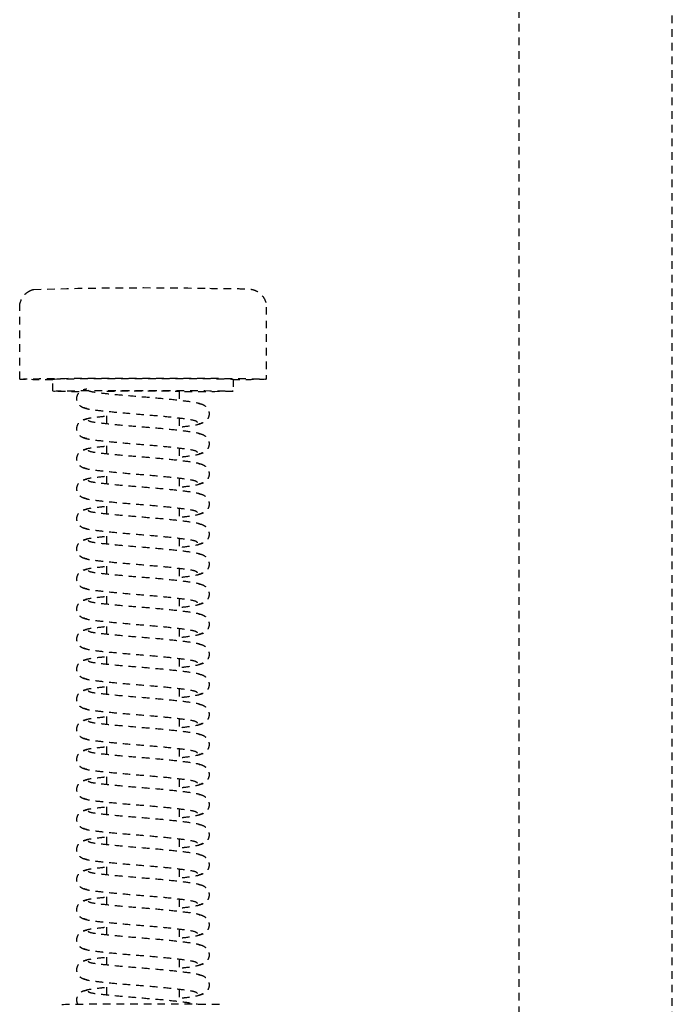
# Model space of a CAD drawing. Header units: centimetres. Extents: x 47725 to 65780, y 1899 to 12037.
# Tile 91 of 156: x 50520 to 50530, y 5401 to 5417. Entities that reach past the tile are written whole.
import ezdxf

# ---------------------------------------------------------------- set-up
doc = ezdxf.new("R2010")
doc.units = ezdxf.units.CM
doc.header["$LTSCALE"] = 0.02
doc.linetypes.add('DASHED2', pattern=[9.525, 6.35, -3.175])
doc.layers.add('CKDRZWI_', color=7, linetype='Continuous')

# ---------------------------------------------------------------- blocks, each defined once
blk = doc.blocks.new('A$7E8814B27261F1')
at = {"color": 7, "linetype": 'DASHED2', "ltscale": 10}
for p, q in [((3712.35, 408.5), (3700.35, 408.5)), ((3714.35, 403), (3712.35, 403)), ((3719.73, 394), (3717.73, 394)), ((3724.73, 394), (3722.73, 394)), ((3729.73, 394), (3727.73, 394)), ((3734.73, 394), (3732.73, 394)), ((3739.73, 394), (3737.73, 394)), ((3744.73, 394), (3742.73, 394)), ((3749.73, 394), (3747.73, 394)), ((3754.73, 394), (3752.73, 394)), ((3759.73, 394), (3757.73, 394)), ((3764.73, 394), (3762.73, 394)), ((3769.73, 394), (3767.73, 394)), ((3774.73, 394), (3772.73, 394)), ((3779.73, 394), (3777.73, 394)), ((3784.73, 394), (3782.73, 394)), ((3789.73, 394), (3787.73, 394)), ((3794.73, 394), (3792.73, 394)), ((3799.73, 394), (3797.73, 394)), ((3804.73, 394), (3802.73, 394)), ((3809.73, 394), (3807.73, 394)), ((3814.73, 394), (3812.73, 394)), ((3714.35, 382), (3715.85, 382)), ((3718.85, 382), (3720.85, 382)), ((3723.85, 382), (3725.85, 382)), ((3728.85, 382), (3730.84, 382)), ((3733.85, 382), (3735.84, 382)), ((3738.85, 382), (3740.84, 382)), ((3743.85, 382), (3745.84, 382)), ((3748.85, 382), (3750.84, 382)), ((3753.85, 382), (3755.84, 382)), ((3758.85, 382), (3760.84, 382)), ((3763.85, 382), (3765.84, 382)), ((3768.85, 382), (3770.84, 382)), ((3773.85, 382), (3775.84, 382)), ((3778.85, 382), (3780.84, 382)), ((3783.85, 382), (3785.84, 382)), ((3788.85, 382), (3790.84, 382)), ((3793.85, 382), (3795.84, 382)), ((3798.85, 382), (3800.84, 382)), ((3803.85, 382), (3805.84, 382)), ((3808.85, 382), (3810.84, 382)), ((3813.85, 382), (3815.84, 382)), ((3712.35, 373), (3714.35, 373)), ((3700.35, 367.5), (3712.35, 367.5)), ((711.34, 325.5), (4186.6, 325.5)), ((4186.6, 300), (711.34, 300))]:
    blk.add_line(p, q, dxfattribs=at)
for centre, radius, start, end in [((3700.34, 405.53), 2.97, 89.8249, 141.9108), ((4254.99, 387.87), 557.86, 178.1197, 181.126), ((3699.72, 405.72), 2.33, 144.7758, 168.8937), ((3698.9, 406.56), 1.2, 137.9956, 154.9926)]:
    blk.add_arc(centre, radius, start, end, dxfattribs=at)
for centre, major_axis, start_param, end_param in [((3712.35, 388), (0, 20.5), 0, 3.891566), ((3712.35, 388), (0, 20.5), 5.533212, 6.283185), ((3712.35, 388), (0, -15), 3.141593, 6.283185), ((3714.35, 388), (0, -15), 2.355855, 6.283185), ((3816.35, 388), (0, -13.5), 3.141593, 6.283185), ((3714.35, 388), (0, 6), 0, 3.141593), ((3714.35, 388), (0, -15), 0, 1.159279)]:
    blk.add_ellipse(centre, major_axis=major_axis, ratio=0.008727, start_param=start_param, end_param=end_param, dxfattribs=at)
for points, knots in [([(3717.24, 397.34), (3717.22, 397.52), (3717.18, 397.82), (3716.96, 398.25), (3716.69, 398.57), (3716.31, 398.85), (3715.85, 399), (3715.4, 399.01), (3714.91, 398.87), (3714.43, 398.52), (3714.06, 397.98), (3714, 397.57), (3713.96, 397.34)], [0, 0, 0, 0, 0.083347, 0.163832, 0.239536, 0.309654, 0.433413, 0.542458, 0.654363, 0.770804, 0.888002, 1, 1, 1, 1]), ([(3722.24, 397.34), (3722.22, 397.52), (3722.18, 397.82), (3721.96, 398.25), (3721.69, 398.57), (3721.31, 398.85), (3720.85, 399), (3720.4, 399.01), (3719.91, 398.87), (3719.43, 398.52), (3719.06, 397.98), (3719, 397.57), (3718.96, 397.34)], [0, 0, 0, 0, 0.083347, 0.163832, 0.239536, 0.309654, 0.433413, 0.542458, 0.654363, 0.770804, 0.888002, 1, 1, 1, 1]), ([(3727.24, 397.34), (3727.22, 397.52), (3727.18, 397.82), (3726.96, 398.25), (3726.69, 398.57), (3726.31, 398.85), (3725.85, 399), (3725.4, 399.01), (3724.91, 398.87), (3724.43, 398.52), (3724.06, 397.98), (3724, 397.57), (3723.96, 397.34)], [0, 0, 0, 0, 0.083347, 0.163832, 0.239536, 0.309654, 0.433413, 0.542458, 0.654363, 0.770804, 0.888002, 1, 1, 1, 1]), ([(3732.24, 397.34), (3732.22, 397.52), (3732.18, 397.82), (3731.96, 398.25), (3731.69, 398.57), (3731.31, 398.85), (3730.85, 399), (3730.4, 399.01), (3729.91, 398.87), (3729.43, 398.52), (3729.06, 397.98), (3729, 397.57), (3728.96, 397.34)], [0, 0, 0, 0, 0.083347, 0.163832, 0.239536, 0.309654, 0.433413, 0.542458, 0.654363, 0.770804, 0.888002, 1, 1, 1, 1]), ([(3737.24, 397.34), (3737.22, 397.52), (3737.18, 397.82), (3736.96, 398.25), (3736.69, 398.57), (3736.31, 398.85), (3735.85, 399), (3735.4, 399.01), (3734.91, 398.87), (3734.43, 398.52), (3734.06, 397.98), (3734, 397.57), (3733.96, 397.34)], [0, 0, 0, 0, 0.083347, 0.163832, 0.239536, 0.309654, 0.433413, 0.542458, 0.654363, 0.770804, 0.888002, 1, 1, 1, 1]), ([(3742.24, 397.34), (3742.22, 397.52), (3742.18, 397.82), (3741.96, 398.25), (3741.69, 398.57), (3741.31, 398.85), (3740.85, 399), (3740.4, 399.01), (3739.91, 398.87), (3739.43, 398.52), (3739.06, 397.98), (3739, 397.57), (3738.96, 397.34)], [0, 0, 0, 0, 0.083347, 0.163832, 0.239536, 0.309654, 0.433413, 0.542458, 0.654363, 0.770804, 0.888002, 1, 1, 1, 1]), ([(3747.24, 397.34), (3747.22, 397.52), (3747.18, 397.82), (3746.96, 398.25), (3746.69, 398.57), (3746.31, 398.85), (3745.85, 399), (3745.4, 399.01), (3744.91, 398.87), (3744.43, 398.52), (3744.06, 397.98), (3744, 397.57), (3743.96, 397.34)], [0, 0, 0, 0, 0.083347, 0.163832, 0.239536, 0.309654, 0.433413, 0.542458, 0.654363, 0.770804, 0.888002, 1, 1, 1, 1]), ([(3752.24, 397.34), (3752.22, 397.52), (3752.18, 397.82), (3751.96, 398.25), (3751.69, 398.57), (3751.31, 398.85), (3750.85, 399), (3750.4, 399.01), (3749.9, 398.87), (3749.43, 398.52), (3749.06, 397.98), (3749, 397.57), (3748.96, 397.34)], [0, 0, 0, 0, 0.083347, 0.163832, 0.239536, 0.309654, 0.433413, 0.542458, 0.654363, 0.770804, 0.888002, 1, 1, 1, 1]), ([(3757.24, 397.34), (3757.22, 397.52), (3757.18, 397.82), (3756.96, 398.25), (3756.69, 398.57), (3756.31, 398.85), (3755.85, 399), (3755.4, 399.01), (3754.9, 398.87), (3754.43, 398.52), (3754.06, 397.98), (3754, 397.57), (3753.96, 397.34)], [0, 0, 0, 0, 0.083347, 0.163832, 0.239536, 0.309654, 0.433413, 0.542458, 0.654363, 0.770804, 0.888002, 1, 1, 1, 1]), ([(3762.24, 397.34), (3762.22, 397.52), (3762.18, 397.82), (3761.96, 398.25), (3761.69, 398.57), (3761.31, 398.85), (3760.85, 399), (3760.4, 399.01), (3759.9, 398.87), (3759.43, 398.52), (3759.06, 397.98), (3759, 397.57), (3758.96, 397.34)], [0, 0, 0, 0, 0.083347, 0.163832, 0.239536, 0.309654, 0.433413, 0.542458, 0.654363, 0.770804, 0.888002, 1, 1, 1, 1]), ([(3767.24, 397.34), (3767.22, 397.52), (3767.18, 397.82), (3766.96, 398.25), (3766.69, 398.57), (3766.31, 398.85), (3765.85, 399), (3765.4, 399.01), (3764.9, 398.87), (3764.43, 398.52), (3764.06, 397.98), (3764, 397.57), (3763.96, 397.34)], [0, 0, 0, 0, 0.083347, 0.163832, 0.239536, 0.309654, 0.433413, 0.542458, 0.654363, 0.770804, 0.888002, 1, 1, 1, 1]), ([(3772.24, 397.34), (3772.22, 397.52), (3772.18, 397.82), (3771.96, 398.25), (3771.69, 398.57), (3771.31, 398.85), (3770.85, 399), (3770.4, 399.01), (3769.9, 398.87), (3769.43, 398.52), (3769.06, 397.98), (3769, 397.57), (3768.96, 397.34)], [0, 0, 0, 0, 0.083347, 0.163832, 0.239536, 0.309654, 0.433413, 0.542458, 0.654363, 0.770804, 0.888002, 1, 1, 1, 1]), ([(3777.24, 397.34), (3777.22, 397.52), (3777.18, 397.82), (3776.96, 398.25), (3776.69, 398.57), (3776.31, 398.85), (3775.85, 399), (3775.4, 399.01), (3774.9, 398.87), (3774.43, 398.52), (3774.06, 397.98), (3774, 397.57), (3773.96, 397.34)], [0, 0, 0, 0, 0.083347, 0.163832, 0.239536, 0.309654, 0.433413, 0.542458, 0.654363, 0.770804, 0.888002, 1, 1, 1, 1]), ([(3782.24, 397.34), (3782.22, 397.52), (3782.18, 397.82), (3781.96, 398.25), (3781.69, 398.57), (3781.31, 398.85), (3780.85, 399), (3780.4, 399.01), (3779.9, 398.87), (3779.43, 398.52), (3779.06, 397.98), (3779, 397.57), (3778.96, 397.34)], [0, 0, 0, 0, 0.083347, 0.163832, 0.239536, 0.309654, 0.433413, 0.542458, 0.654363, 0.770804, 0.888002, 1, 1, 1, 1]), ([(3787.24, 397.34), (3787.22, 397.52), (3787.18, 397.82), (3786.96, 398.25), (3786.69, 398.57), (3786.31, 398.85), (3785.85, 399), (3785.4, 399.01), (3784.9, 398.87), (3784.43, 398.52), (3784.06, 397.98), (3784, 397.57), (3783.96, 397.34)], [0, 0, 0, 0, 0.083347, 0.163832, 0.239536, 0.309654, 0.433413, 0.542458, 0.654363, 0.770804, 0.888002, 1, 1, 1, 1]), ([(3792.24, 397.34), (3792.22, 397.52), (3792.18, 397.82), (3791.96, 398.25), (3791.69, 398.57), (3791.31, 398.85), (3790.85, 399), (3790.4, 399.01), (3789.9, 398.87), (3789.43, 398.52), (3789.06, 397.98), (3789, 397.57), (3788.96, 397.34)], [0, 0, 0, 0, 0.083347, 0.163832, 0.239536, 0.309654, 0.433413, 0.542458, 0.654363, 0.770804, 0.888002, 1, 1, 1, 1]), ([(3797.24, 397.34), (3797.22, 397.52), (3797.18, 397.82), (3796.96, 398.25), (3796.69, 398.57), (3796.31, 398.85), (3795.85, 399), (3795.4, 399.01), (3794.9, 398.87), (3794.43, 398.52), (3794.06, 397.98), (3794, 397.57), (3793.96, 397.34)], [0, 0, 0, 0, 0.083347, 0.163832, 0.239536, 0.309654, 0.433413, 0.542458, 0.654363, 0.770804, 0.888002, 1, 1, 1, 1]), ([(3802.24, 397.34), (3802.22, 397.52), (3802.18, 397.82), (3801.96, 398.25), (3801.69, 398.57), (3801.31, 398.85), (3800.85, 399), (3800.4, 399.01), (3799.9, 398.87), (3799.43, 398.52), (3799.06, 397.98), (3799, 397.57), (3798.96, 397.34)], [0, 0, 0, 0, 0.083347, 0.163832, 0.239536, 0.309654, 0.433413, 0.542458, 0.654363, 0.770804, 0.888002, 1, 1, 1, 1]), ([(3807.24, 397.34), (3807.22, 397.52), (3807.18, 397.82), (3806.96, 398.25), (3806.69, 398.57), (3806.31, 398.85), (3805.85, 399), (3805.4, 399.01), (3804.9, 398.87), (3804.43, 398.52), (3804.06, 397.98), (3803.99, 397.57), (3803.96, 397.34)], [0, 0, 0, 0, 0.083347, 0.163832, 0.239536, 0.309654, 0.433413, 0.542458, 0.654363, 0.770804, 0.888002, 1, 1, 1, 1]), ([(3812.24, 397.34), (3812.22, 397.52), (3812.18, 397.82), (3811.96, 398.25), (3811.69, 398.57), (3811.31, 398.85), (3810.85, 399), (3810.4, 399.01), (3809.9, 398.87), (3809.43, 398.52), (3809.06, 397.98), (3808.99, 397.57), (3808.96, 397.34)], [0, 0, 0, 0, 0.083347, 0.163832, 0.239536, 0.309654, 0.433413, 0.542458, 0.654363, 0.770804, 0.888002, 1, 1, 1, 1]), ([(3816.28, 398.83), (3816.13, 398.91), (3815.82, 399), (3815.4, 399.01), (3814.9, 398.87), (3814.43, 398.52), (3814.06, 397.98), (3813.99, 397.57), (3813.96, 397.34)], [0.3315595, 0.3315595, 0.3315595, 0.3315595, 0.4334128, 0.5424579, 0.654363, 0.7708036, 0.8880018, 1, 1, 1, 1]), ([(3714.15, 397.14), (3714.25, 397.05), (3714.42, 396.8), (3714.66, 394.75), (3714.98, 391.71), (3715.27, 387.99), (3715.58, 384.2), (3715.95, 380.97), (3716.21, 379.12), (3716.37, 378.62), (3716.42, 378.5)], [0.0018545, 0.0018545, 0.0018545, 0.0018545, 0.1218156, 0.2410193, 0.3664581, 0.489919, 0.6146396, 0.7439488, 0.8693234, 0.9192158, 0.9192158, 0.9192158, 0.9192158]), ([(3719.54, 378.92), (3719.42, 379.02), (3719.21, 379.25), (3718.92, 381.3), (3718.57, 384.32), (3718.27, 388.01), (3717.97, 391.77), (3717.64, 394.98), (3717.37, 397.3), (3717.18, 397.67), (3717.06, 397.84)], [0, 0, 0, 0, 0.121791, 0.240967, 0.366377, 0.489817, 0.61453, 0.74385, 0.869259, 1, 1, 1, 1]), ([(3719.14, 397.84), (3719.03, 397.67), (3718.84, 397.31), (3718.63, 395.58), (3718.5, 394.36), (3718.48, 394.09)], [0, 0, 0, 0, 0.2559837, 0.5017023, 0.5678083, 0.5678083, 0.5678083, 0.5678083]), ([(3719.15, 397.14), (3719.25, 397.05), (3719.42, 396.8), (3719.66, 394.75), (3719.98, 391.71), (3720.27, 387.99), (3720.58, 384.2), (3720.95, 380.97), (3721.21, 379.12), (3721.37, 378.62), (3721.42, 378.5)], [0.0018545, 0.0018545, 0.0018545, 0.0018545, 0.1218156, 0.2410193, 0.3664581, 0.489919, 0.6146396, 0.7439488, 0.8693234, 0.9192158, 0.9192158, 0.9192158, 0.9192158]), ([(3724.54, 378.92), (3724.42, 379.02), (3724.21, 379.25), (3723.92, 381.3), (3723.57, 384.32), (3723.27, 388.01), (3722.97, 391.77), (3722.64, 394.98), (3722.37, 397.3), (3722.18, 397.67), (3722.06, 397.84)], [0, 0, 0, 0, 0.121791, 0.240967, 0.366377, 0.489817, 0.61453, 0.74385, 0.869259, 1, 1, 1, 1]), ([(3724.14, 397.84), (3724.03, 397.67), (3723.83, 397.31), (3723.63, 395.58), (3723.5, 394.36), (3723.48, 394.09)], [0, 0, 0, 0, 0.2559837, 0.5017023, 0.5678083, 0.5678083, 0.5678083, 0.5678083]), ([(3724.15, 397.14), (3724.25, 397.05), (3724.42, 396.8), (3724.66, 394.75), (3724.98, 391.71), (3725.27, 387.99), (3725.58, 384.2), (3725.95, 380.97), (3726.21, 379.12), (3726.37, 378.62), (3726.42, 378.5)], [0.0018545, 0.0018545, 0.0018545, 0.0018545, 0.1218156, 0.2410193, 0.3664581, 0.489919, 0.6146396, 0.7439488, 0.8693234, 0.9192158, 0.9192158, 0.9192158, 0.9192158]), ([(3729.54, 378.92), (3729.42, 379.02), (3729.21, 379.25), (3728.92, 381.3), (3728.57, 384.32), (3728.27, 388.01), (3727.97, 391.77), (3727.64, 394.98), (3727.37, 397.3), (3727.18, 397.67), (3727.06, 397.84)], [0, 0, 0, 0, 0.121791, 0.240967, 0.366377, 0.489817, 0.61453, 0.74385, 0.869259, 1, 1, 1, 1]), ([(3729.14, 397.84), (3729.03, 397.67), (3728.83, 397.31), (3728.63, 395.58), (3728.5, 394.36), (3728.48, 394.09)], [0, 0, 0, 0, 0.2559837, 0.5017023, 0.5678083, 0.5678083, 0.5678083, 0.5678083]), ([(3729.15, 397.14), (3729.25, 397.05), (3729.42, 396.8), (3729.66, 394.75), (3729.98, 391.71), (3730.27, 387.99), (3730.58, 384.2), (3730.95, 380.97), (3731.21, 379.12), (3731.37, 378.62), (3731.42, 378.5)], [0.0018545, 0.0018545, 0.0018545, 0.0018545, 0.1218156, 0.2410193, 0.3664581, 0.489919, 0.6146396, 0.7439488, 0.8693234, 0.9192158, 0.9192158, 0.9192158, 0.9192158]), ([(3734.54, 378.92), (3734.42, 379.02), (3734.21, 379.25), (3733.92, 381.3), (3733.57, 384.32), (3733.27, 388.01), (3732.97, 391.77), (3732.64, 394.98), (3732.37, 397.3), (3732.18, 397.67), (3732.06, 397.84)], [0, 0, 0, 0, 0.121791, 0.240967, 0.366377, 0.489817, 0.61453, 0.74385, 0.869259, 1, 1, 1, 1]), ([(3734.14, 397.84), (3734.03, 397.67), (3733.83, 397.31), (3733.63, 395.58), (3733.5, 394.36), (3733.48, 394.09)], [0, 0, 0, 0, 0.2559837, 0.5017023, 0.5678083, 0.5678083, 0.5678083, 0.5678083]), ([(3734.15, 397.14), (3734.25, 397.05), (3734.42, 396.8), (3734.66, 394.75), (3734.97, 391.71), (3735.27, 387.99), (3735.58, 384.2), (3735.95, 380.97), (3736.21, 379.12), (3736.37, 378.62), (3736.42, 378.5)], [0.0018545, 0.0018545, 0.0018545, 0.0018545, 0.1218156, 0.2410193, 0.3664581, 0.489919, 0.6146396, 0.7439488, 0.8693234, 0.9192158, 0.9192158, 0.9192158, 0.9192158]), ([(3739.54, 378.92), (3739.42, 379.02), (3739.21, 379.25), (3738.92, 381.3), (3738.57, 384.32), (3738.27, 388.01), (3737.97, 391.77), (3737.64, 394.98), (3737.37, 397.3), (3737.18, 397.67), (3737.06, 397.84)], [0, 0, 0, 0, 0.121791, 0.240967, 0.366377, 0.489817, 0.61453, 0.74385, 0.869259, 1, 1, 1, 1]), ([(3739.14, 397.84), (3739.03, 397.67), (3738.83, 397.31), (3738.63, 395.58), (3738.5, 394.36), (3738.48, 394.09)], [0, 0, 0, 0, 0.2559837, 0.5017023, 0.5678083, 0.5678083, 0.5678083, 0.5678083]), ([(3739.15, 397.14), (3739.25, 397.05), (3739.42, 396.8), (3739.66, 394.75), (3739.97, 391.71), (3740.27, 387.99), (3740.58, 384.2), (3740.95, 380.97), (3741.21, 379.12), (3741.37, 378.62), (3741.42, 378.5)], [0.0018545, 0.0018545, 0.0018545, 0.0018545, 0.1218156, 0.2410193, 0.3664581, 0.489919, 0.6146396, 0.7439488, 0.8693234, 0.9192158, 0.9192158, 0.9192158, 0.9192158]), ([(3744.54, 378.92), (3744.42, 379.02), (3744.21, 379.25), (3743.92, 381.3), (3743.57, 384.32), (3743.27, 388.01), (3742.97, 391.77), (3742.64, 394.98), (3742.37, 397.3), (3742.17, 397.67), (3742.06, 397.84)], [0, 0, 0, 0, 0.121791, 0.240967, 0.366377, 0.489817, 0.61453, 0.74385, 0.869259, 1, 1, 1, 1]), ([(3744.14, 397.84), (3744.03, 397.67), (3743.83, 397.31), (3743.63, 395.58), (3743.5, 394.36), (3743.47, 394.09)], [0, 0, 0, 0, 0.2559837, 0.5017023, 0.5678083, 0.5678083, 0.5678083, 0.5678083]), ([(3744.15, 397.14), (3744.24, 397.05), (3744.42, 396.8), (3744.66, 394.75), (3744.97, 391.71), (3745.27, 387.99), (3745.58, 384.2), (3745.95, 380.97), (3746.21, 379.12), (3746.37, 378.62), (3746.42, 378.5)], [0.0018545, 0.0018545, 0.0018545, 0.0018545, 0.1218156, 0.2410193, 0.3664581, 0.489919, 0.6146396, 0.7439488, 0.8693234, 0.9192158, 0.9192158, 0.9192158, 0.9192158]), ([(3749.54, 378.92), (3749.42, 379.02), (3749.21, 379.25), (3748.92, 381.3), (3748.57, 384.32), (3748.27, 388.01), (3747.97, 391.77), (3747.64, 394.98), (3747.37, 397.3), (3747.17, 397.67), (3747.06, 397.84)], [0, 0, 0, 0, 0.121791, 0.240967, 0.366377, 0.489817, 0.61453, 0.74385, 0.869259, 1, 1, 1, 1]), ([(3749.14, 397.84), (3749.03, 397.67), (3748.83, 397.31), (3748.63, 395.58), (3748.5, 394.36), (3748.47, 394.09)], [0, 0, 0, 0, 0.2559837, 0.5017023, 0.5678083, 0.5678083, 0.5678083, 0.5678083]), ([(3749.15, 397.14), (3749.24, 397.05), (3749.42, 396.8), (3749.66, 394.75), (3749.97, 391.71), (3750.27, 387.99), (3750.58, 384.2), (3750.95, 380.97), (3751.21, 379.12), (3751.37, 378.62), (3751.42, 378.5)], [0.0018545, 0.0018545, 0.0018545, 0.0018545, 0.1218156, 0.2410193, 0.3664581, 0.489919, 0.6146396, 0.7439488, 0.8693234, 0.9192158, 0.9192158, 0.9192158, 0.9192158]), ([(3754.54, 378.92), (3754.42, 379.02), (3754.21, 379.25), (3753.92, 381.3), (3753.57, 384.32), (3753.27, 388.01), (3752.97, 391.77), (3752.64, 394.98), (3752.37, 397.3), (3752.17, 397.67), (3752.06, 397.84)], [0, 0, 0, 0, 0.121791, 0.240967, 0.366377, 0.489817, 0.61453, 0.74385, 0.869259, 1, 1, 1, 1]), ([(3754.14, 397.84), (3754.03, 397.67), (3753.83, 397.31), (3753.63, 395.58), (3753.5, 394.36), (3753.47, 394.09)], [0, 0, 0, 0, 0.2559837, 0.5017023, 0.5678083, 0.5678083, 0.5678083, 0.5678083]), ([(3754.15, 397.14), (3754.24, 397.05), (3754.42, 396.8), (3754.66, 394.75), (3754.97, 391.71), (3755.27, 387.99), (3755.58, 384.2), (3755.95, 380.97), (3756.21, 379.12), (3756.37, 378.62), (3756.42, 378.5)], [0.0018545, 0.0018545, 0.0018545, 0.0018545, 0.1218156, 0.2410193, 0.3664581, 0.489919, 0.6146396, 0.7439488, 0.8693234, 0.9192158, 0.9192158, 0.9192158, 0.9192158]), ([(3759.54, 378.92), (3759.42, 379.02), (3759.21, 379.25), (3758.92, 381.3), (3758.57, 384.32), (3758.27, 388.01), (3757.97, 391.77), (3757.64, 394.98), (3757.37, 397.3), (3757.17, 397.67), (3757.06, 397.84)], [0, 0, 0, 0, 0.121791, 0.240967, 0.366377, 0.489817, 0.61453, 0.74385, 0.869259, 1, 1, 1, 1]), ([(3759.14, 397.84), (3759.03, 397.67), (3758.83, 397.31), (3758.63, 395.58), (3758.5, 394.36), (3758.47, 394.09)], [0, 0, 0, 0, 0.2559837, 0.5017023, 0.5678083, 0.5678083, 0.5678083, 0.5678083]), ([(3759.15, 397.14), (3759.24, 397.05), (3759.42, 396.8), (3759.66, 394.75), (3759.97, 391.71), (3760.27, 387.99), (3760.58, 384.2), (3760.95, 380.97), (3761.21, 379.12), (3761.37, 378.62), (3761.42, 378.5)], [0.0018545, 0.0018545, 0.0018545, 0.0018545, 0.1218156, 0.2410193, 0.3664581, 0.489919, 0.6146396, 0.7439488, 0.8693234, 0.9192158, 0.9192158, 0.9192158, 0.9192158]), ([(3764.54, 378.92), (3764.42, 379.02), (3764.21, 379.25), (3763.91, 381.3), (3763.57, 384.32), (3763.27, 388.01), (3762.97, 391.77), (3762.64, 394.98), (3762.37, 397.3), (3762.17, 397.67), (3762.06, 397.84)], [0, 0, 0, 0, 0.121791, 0.240967, 0.366377, 0.489817, 0.61453, 0.74385, 0.869259, 1, 1, 1, 1]), ([(3764.14, 397.84), (3764.03, 397.67), (3763.83, 397.31), (3763.63, 395.58), (3763.5, 394.36), (3763.47, 394.09)], [0, 0, 0, 0, 0.2559837, 0.5017023, 0.5678083, 0.5678083, 0.5678083, 0.5678083]), ([(3764.15, 397.14), (3764.24, 397.05), (3764.42, 396.8), (3764.66, 394.75), (3764.97, 391.71), (3765.27, 387.99), (3765.58, 384.2), (3765.95, 380.97), (3766.21, 379.12), (3766.37, 378.62), (3766.42, 378.5)], [0.0018545, 0.0018545, 0.0018545, 0.0018545, 0.1218156, 0.2410193, 0.3664581, 0.489919, 0.6146396, 0.7439488, 0.8693234, 0.9192158, 0.9192158, 0.9192158, 0.9192158]), ([(3769.54, 378.92), (3769.42, 379.02), (3769.21, 379.25), (3768.91, 381.3), (3768.57, 384.32), (3768.27, 388.01), (3767.97, 391.77), (3767.64, 394.98), (3767.37, 397.3), (3767.17, 397.67), (3767.06, 397.84)], [0, 0, 0, 0, 0.121791, 0.240967, 0.366377, 0.489817, 0.61453, 0.74385, 0.869259, 1, 1, 1, 1]), ([(3769.14, 397.84), (3769.03, 397.67), (3768.83, 397.31), (3768.63, 395.58), (3768.5, 394.36), (3768.47, 394.09)], [0, 0, 0, 0, 0.2559837, 0.5017023, 0.5678083, 0.5678083, 0.5678083, 0.5678083]), ([(3769.15, 397.14), (3769.24, 397.05), (3769.42, 396.8), (3769.66, 394.75), (3769.97, 391.71), (3770.27, 387.99), (3770.58, 384.2), (3770.95, 380.97), (3771.21, 379.12), (3771.37, 378.62), (3771.42, 378.5)], [0.0018545, 0.0018545, 0.0018545, 0.0018545, 0.1218156, 0.2410193, 0.3664581, 0.489919, 0.6146396, 0.7439488, 0.8693234, 0.9192158, 0.9192158, 0.9192158, 0.9192158]), ([(3774.54, 378.92), (3774.42, 379.02), (3774.21, 379.25), (3773.91, 381.3), (3773.57, 384.32), (3773.27, 388.01), (3772.97, 391.77), (3772.64, 394.98), (3772.37, 397.3), (3772.17, 397.67), (3772.06, 397.84)], [0, 0, 0, 0, 0.121791, 0.240967, 0.366377, 0.489817, 0.61453, 0.74385, 0.869259, 1, 1, 1, 1]), ([(3774.14, 397.84), (3774.03, 397.67), (3773.83, 397.31), (3773.63, 395.58), (3773.5, 394.36), (3773.47, 394.09)], [0, 0, 0, 0, 0.2559837, 0.5017023, 0.5678083, 0.5678083, 0.5678083, 0.5678083]), ([(3774.15, 397.14), (3774.24, 397.05), (3774.42, 396.8), (3774.66, 394.75), (3774.97, 391.71), (3775.27, 387.99), (3775.58, 384.2), (3775.95, 380.97), (3776.21, 379.12), (3776.37, 378.62), (3776.42, 378.5)], [0.0018545, 0.0018545, 0.0018545, 0.0018545, 0.1218156, 0.2410193, 0.3664581, 0.489919, 0.6146396, 0.7439488, 0.8693234, 0.9192158, 0.9192158, 0.9192158, 0.9192158]), ([(3779.54, 378.92), (3779.42, 379.02), (3779.21, 379.25), (3778.91, 381.3), (3778.57, 384.32), (3778.27, 388.01), (3777.97, 391.77), (3777.64, 394.98), (3777.37, 397.3), (3777.17, 397.67), (3777.06, 397.84)], [0, 0, 0, 0, 0.121791, 0.240967, 0.366377, 0.489817, 0.61453, 0.74385, 0.869259, 1, 1, 1, 1]), ([(3779.14, 397.84), (3779.03, 397.67), (3778.83, 397.31), (3778.63, 395.58), (3778.5, 394.36), (3778.47, 394.09)], [0, 0, 0, 0, 0.2559837, 0.5017023, 0.5678083, 0.5678083, 0.5678083, 0.5678083]), ([(3779.15, 397.14), (3779.24, 397.05), (3779.42, 396.8), (3779.66, 394.75), (3779.97, 391.71), (3780.27, 387.99), (3780.58, 384.2), (3780.95, 380.97), (3781.21, 379.12), (3781.37, 378.62), (3781.42, 378.5)], [0.0018545, 0.0018545, 0.0018545, 0.0018545, 0.1218156, 0.2410193, 0.3664581, 0.489919, 0.6146396, 0.7439488, 0.8693234, 0.9192158, 0.9192158, 0.9192158, 0.9192158]), ([(3784.54, 378.92), (3784.42, 379.02), (3784.21, 379.25), (3783.91, 381.3), (3783.57, 384.32), (3783.26, 388.01), (3782.97, 391.77), (3782.64, 394.98), (3782.37, 397.3), (3782.17, 397.67), (3782.06, 397.84)], [0, 0, 0, 0, 0.121791, 0.240967, 0.366377, 0.489817, 0.61453, 0.74385, 0.869259, 1, 1, 1, 1]), ([(3784.14, 397.84), (3784.03, 397.67), (3783.83, 397.31), (3783.63, 395.58), (3783.5, 394.36), (3783.47, 394.09)], [0, 0, 0, 0, 0.2559837, 0.5017023, 0.5678083, 0.5678083, 0.5678083, 0.5678083]), ([(3784.15, 397.14), (3784.24, 397.05), (3784.42, 396.8), (3784.66, 394.75), (3784.97, 391.71), (3785.27, 387.99), (3785.58, 384.2), (3785.95, 380.97), (3786.21, 379.12), (3786.37, 378.62), (3786.42, 378.5)], [0.0018545, 0.0018545, 0.0018545, 0.0018545, 0.1218156, 0.2410193, 0.3664581, 0.489919, 0.6146396, 0.7439488, 0.8693234, 0.9192158, 0.9192158, 0.9192158, 0.9192158]), ([(3789.54, 378.92), (3789.42, 379.02), (3789.21, 379.25), (3788.91, 381.3), (3788.57, 384.32), (3788.26, 388.01), (3787.97, 391.77), (3787.64, 394.98), (3787.37, 397.3), (3787.17, 397.67), (3787.06, 397.84)], [0, 0, 0, 0, 0.121791, 0.240967, 0.366377, 0.489817, 0.61453, 0.74385, 0.869259, 1, 1, 1, 1]), ([(3789.14, 397.84), (3789.03, 397.67), (3788.83, 397.31), (3788.63, 395.58), (3788.5, 394.36), (3788.47, 394.09)], [0, 0, 0, 0, 0.2559837, 0.5017023, 0.5678083, 0.5678083, 0.5678083, 0.5678083]), ([(3789.15, 397.14), (3789.24, 397.05), (3789.42, 396.8), (3789.66, 394.75), (3789.97, 391.71), (3790.27, 387.99), (3790.58, 384.2), (3790.95, 380.97), (3791.21, 379.12), (3791.37, 378.62), (3791.42, 378.5)], [0.0018545, 0.0018545, 0.0018545, 0.0018545, 0.1218156, 0.2410193, 0.3664581, 0.489919, 0.6146396, 0.7439488, 0.8693234, 0.9192158, 0.9192158, 0.9192158, 0.9192158]), ([(3794.54, 378.92), (3794.42, 379.02), (3794.21, 379.25), (3793.91, 381.3), (3793.57, 384.32), (3793.26, 388.01), (3792.97, 391.77), (3792.64, 394.98), (3792.37, 397.3), (3792.17, 397.67), (3792.06, 397.84)], [0, 0, 0, 0, 0.121791, 0.240967, 0.366377, 0.489817, 0.61453, 0.74385, 0.869259, 1, 1, 1, 1]), ([(3794.14, 397.84), (3794.03, 397.67), (3793.83, 397.31), (3793.63, 395.58), (3793.5, 394.36), (3793.47, 394.09)], [0, 0, 0, 0, 0.2559837, 0.5017023, 0.5678083, 0.5678083, 0.5678083, 0.5678083]), ([(3794.15, 397.14), (3794.24, 397.05), (3794.42, 396.8), (3794.66, 394.75), (3794.97, 391.71), (3795.27, 387.99), (3795.58, 384.2), (3795.95, 380.97), (3796.21, 379.12), (3796.37, 378.62), (3796.42, 378.5)], [0.0018545, 0.0018545, 0.0018545, 0.0018545, 0.1218156, 0.2410193, 0.3664581, 0.489919, 0.6146396, 0.7439488, 0.8693234, 0.9192158, 0.9192158, 0.9192158, 0.9192158]), ([(3799.54, 378.92), (3799.42, 379.02), (3799.21, 379.25), (3798.91, 381.3), (3798.57, 384.32), (3798.26, 388.01), (3797.97, 391.77), (3797.64, 394.98), (3797.37, 397.3), (3797.17, 397.67), (3797.06, 397.84)], [0, 0, 0, 0, 0.121791, 0.240967, 0.366377, 0.489817, 0.61453, 0.74385, 0.869259, 1, 1, 1, 1]), ([(3799.14, 397.84), (3799.03, 397.67), (3798.83, 397.31), (3798.63, 395.58), (3798.5, 394.36), (3798.47, 394.09)], [0, 0, 0, 0, 0.2559837, 0.5017023, 0.5678083, 0.5678083, 0.5678083, 0.5678083]), ([(3799.15, 397.14), (3799.24, 397.05), (3799.42, 396.8), (3799.66, 394.75), (3799.97, 391.71), (3800.27, 387.99), (3800.58, 384.2), (3800.95, 380.97), (3801.21, 379.12), (3801.37, 378.62), (3801.42, 378.5)], [0.0018545, 0.0018545, 0.0018545, 0.0018545, 0.1218156, 0.2410193, 0.3664581, 0.489919, 0.6146396, 0.7439488, 0.8693234, 0.9192158, 0.9192158, 0.9192158, 0.9192158]), ([(3804.54, 378.92), (3804.42, 379.02), (3804.21, 379.25), (3803.91, 381.3), (3803.57, 384.32), (3803.26, 388.01), (3802.97, 391.77), (3802.64, 394.98), (3802.37, 397.3), (3802.17, 397.67), (3802.06, 397.84)], [0, 0, 0, 0, 0.121791, 0.240967, 0.366377, 0.489817, 0.61453, 0.74385, 0.869259, 1, 1, 1, 1]), ([(3804.14, 397.84), (3804.03, 397.67), (3803.83, 397.31), (3803.63, 395.58), (3803.5, 394.36), (3803.47, 394.09)], [0, 0, 0, 0, 0.2559837, 0.5017023, 0.5678083, 0.5678083, 0.5678083, 0.5678083]), ([(3804.15, 397.14), (3804.24, 397.05), (3804.42, 396.8), (3804.66, 394.75), (3804.97, 391.71), (3805.27, 387.99), (3805.58, 384.2), (3805.95, 380.97), (3806.21, 379.12), (3806.37, 378.62), (3806.42, 378.5)], [0.0018545, 0.0018545, 0.0018545, 0.0018545, 0.1218156, 0.2410193, 0.3664581, 0.489919, 0.6146396, 0.7439488, 0.8693234, 0.9192158, 0.9192158, 0.9192158, 0.9192158]), ([(3809.54, 378.92), (3809.42, 379.02), (3809.21, 379.25), (3808.91, 381.3), (3808.57, 384.32), (3808.26, 388.01), (3807.97, 391.77), (3807.64, 394.98), (3807.37, 397.3), (3807.17, 397.67), (3807.06, 397.84)], [0, 0, 0, 0, 0.121791, 0.240967, 0.366377, 0.489817, 0.61453, 0.74385, 0.869259, 1, 1, 1, 1]), ([(3809.14, 397.84), (3809.03, 397.67), (3808.83, 397.31), (3808.63, 395.58), (3808.5, 394.36), (3808.47, 394.09)], [0, 0, 0, 0, 0.2559837, 0.5017023, 0.5678083, 0.5678083, 0.5678083, 0.5678083]), ([(3809.15, 397.14), (3809.24, 397.05), (3809.42, 396.8), (3809.66, 394.75), (3809.97, 391.71), (3810.26, 387.99), (3810.58, 384.2), (3810.95, 380.97), (3811.21, 379.12), (3811.37, 378.62), (3811.42, 378.5)], [0.0018545, 0.0018545, 0.0018545, 0.0018545, 0.1218156, 0.2410193, 0.3664581, 0.489919, 0.6146396, 0.7439488, 0.8693234, 0.9192158, 0.9192158, 0.9192158, 0.9192158]), ([(3814.54, 378.92), (3814.42, 379.02), (3814.21, 379.25), (3813.91, 381.3), (3813.57, 384.32), (3813.26, 388.01), (3812.97, 391.77), (3812.64, 394.98), (3812.37, 397.3), (3812.17, 397.67), (3812.06, 397.84)], [0, 0, 0, 0, 0.121791, 0.240967, 0.366377, 0.489817, 0.61453, 0.74385, 0.869259, 1, 1, 1, 1]), ([(3814.14, 397.84), (3814.03, 397.67), (3813.83, 397.31), (3813.63, 395.58), (3813.5, 394.36), (3813.47, 394.09)], [0, 0, 0, 0, 0.2559837, 0.5017023, 0.5678083, 0.5678083, 0.5678083, 0.5678083]), ([(3814.15, 397.14), (3814.24, 397.05), (3814.42, 396.8), (3814.66, 394.75), (3814.97, 391.71), (3815.26, 387.99), (3815.58, 384.2), (3815.94, 380.97), (3816.17, 379.42), (3816.28, 378.94), (3816.28, 378.94)], [0.0018545, 0.0018545, 0.0018545, 0.0018545, 0.1218156, 0.2410193, 0.3664581, 0.489919, 0.6146396, 0.7439488, 0.8693234, 0.8704388, 0.8704388, 0.8704388, 0.8704388]), ([(3719.55, 378.09), (3719.69, 378.27), (3719.93, 378.64), (3720.18, 380.39), (3720.33, 381.63), (3720.36, 381.9)], [0, 0, 0, 0, 0.2563265, 0.5021661, 0.5705083, 0.5705083, 0.5705083, 0.5705083]), ([(3724.55, 378.09), (3724.68, 378.27), (3724.93, 378.64), (3725.18, 380.39), (3725.33, 381.63), (3725.36, 381.9)], [0, 0, 0, 0, 0.2563265, 0.5021661, 0.5705083, 0.5705083, 0.5705083, 0.5705083]), ([(3729.55, 378.09), (3729.68, 378.27), (3729.93, 378.64), (3730.18, 380.39), (3730.33, 381.63), (3730.36, 381.9)], [0, 0, 0, 0, 0.2563265, 0.5021661, 0.5705083, 0.5705083, 0.5705083, 0.5705083]), ([(3734.55, 378.09), (3734.68, 378.27), (3734.93, 378.64), (3735.18, 380.39), (3735.33, 381.63), (3735.36, 381.9)], [0, 0, 0, 0, 0.2563265, 0.5021661, 0.5705083, 0.5705083, 0.5705083, 0.5705083]), ([(3739.55, 378.09), (3739.68, 378.27), (3739.93, 378.64), (3740.18, 380.39), (3740.33, 381.63), (3740.36, 381.9)], [0, 0, 0, 0, 0.2563265, 0.5021661, 0.5705083, 0.5705083, 0.5705083, 0.5705083]), ([(3744.55, 378.09), (3744.68, 378.27), (3744.92, 378.64), (3745.18, 380.39), (3745.33, 381.63), (3745.36, 381.9)], [0, 0, 0, 0, 0.2563265, 0.5021661, 0.5705083, 0.5705083, 0.5705083, 0.5705083]), ([(3749.55, 378.09), (3749.68, 378.27), (3749.92, 378.64), (3750.17, 380.39), (3750.33, 381.63), (3750.36, 381.9)], [0, 0, 0, 0, 0.2563265, 0.5021661, 0.5705083, 0.5705083, 0.5705083, 0.5705083]), ([(3754.55, 378.09), (3754.68, 378.27), (3754.92, 378.64), (3755.17, 380.39), (3755.32, 381.63), (3755.36, 381.9)], [0, 0, 0, 0, 0.2563265, 0.5021661, 0.5705083, 0.5705083, 0.5705083, 0.5705083]), ([(3759.55, 378.09), (3759.68, 378.27), (3759.92, 378.64), (3760.17, 380.39), (3760.32, 381.63), (3760.36, 381.9)], [0, 0, 0, 0, 0.2563265, 0.5021661, 0.5705083, 0.5705083, 0.5705083, 0.5705083]), ([(3764.55, 378.09), (3764.68, 378.27), (3764.92, 378.64), (3765.17, 380.39), (3765.32, 381.63), (3765.36, 381.9)], [0, 0, 0, 0, 0.2563265, 0.5021661, 0.5705083, 0.5705083, 0.5705083, 0.5705083]), ([(3769.55, 378.09), (3769.68, 378.27), (3769.92, 378.64), (3770.17, 380.39), (3770.32, 381.63), (3770.36, 381.9)], [0, 0, 0, 0, 0.2563265, 0.5021661, 0.5705083, 0.5705083, 0.5705083, 0.5705083]), ([(3774.54, 378.09), (3774.68, 378.27), (3774.92, 378.64), (3775.17, 380.39), (3775.32, 381.63), (3775.36, 381.9)], [0, 0, 0, 0, 0.2563265, 0.5021661, 0.5705083, 0.5705083, 0.5705083, 0.5705083]), ([(3779.54, 378.09), (3779.68, 378.27), (3779.92, 378.64), (3780.17, 380.39), (3780.32, 381.63), (3780.36, 381.9)], [0, 0, 0, 0, 0.2563265, 0.5021661, 0.5705083, 0.5705083, 0.5705083, 0.5705083]), ([(3784.54, 378.09), (3784.68, 378.27), (3784.92, 378.64), (3785.17, 380.39), (3785.32, 381.63), (3785.36, 381.9)], [0, 0, 0, 0, 0.2563265, 0.5021661, 0.5705083, 0.5705083, 0.5705083, 0.5705083]), ([(3789.54, 378.09), (3789.68, 378.27), (3789.92, 378.64), (3790.17, 380.39), (3790.32, 381.63), (3790.36, 381.9)], [0, 0, 0, 0, 0.2563265, 0.5021661, 0.5705083, 0.5705083, 0.5705083, 0.5705083]), ([(3794.54, 378.09), (3794.68, 378.27), (3794.92, 378.64), (3795.17, 380.39), (3795.32, 381.63), (3795.36, 381.9)], [0, 0, 0, 0, 0.2563265, 0.5021661, 0.5705083, 0.5705083, 0.5705083, 0.5705083]), ([(3799.54, 378.09), (3799.68, 378.27), (3799.92, 378.64), (3800.17, 380.39), (3800.32, 381.63), (3800.36, 381.9)], [0, 0, 0, 0, 0.2563265, 0.5021661, 0.5705083, 0.5705083, 0.5705083, 0.5705083]), ([(3804.54, 378.09), (3804.68, 378.27), (3804.92, 378.64), (3805.17, 380.39), (3805.32, 381.63), (3805.36, 381.9)], [0, 0, 0, 0, 0.2563265, 0.5021661, 0.5705083, 0.5705083, 0.5705083, 0.5705083]), ([(3809.54, 378.09), (3809.68, 378.27), (3809.92, 378.64), (3810.17, 380.39), (3810.32, 381.63), (3810.36, 381.9)], [0, 0, 0, 0, 0.2563265, 0.5021661, 0.5705083, 0.5705083, 0.5705083, 0.5705083]), ([(3814.54, 378.09), (3814.68, 378.27), (3814.92, 378.64), (3815.17, 380.39), (3815.32, 381.63), (3815.36, 381.9)], [0, 0, 0, 0, 0.2563265, 0.5021661, 0.5705083, 0.5705083, 0.5705083, 0.5705083]), ([(3716.4, 378.73), (3716.42, 378.55), (3716.47, 378.23), (3716.69, 377.79), (3716.98, 377.46), (3717.37, 377.16), (3717.85, 377), (3718.31, 376.99), (3718.82, 377.14), (3719.31, 377.5), (3719.69, 378.06), (3719.77, 378.49), (3719.81, 378.73)], [0, 0, 0, 0, 0.080651, 0.159172, 0.23381, 0.303783, 0.429662, 0.542654, 0.657068, 0.774035, 0.890097, 1, 1, 1, 1]), ([(3721.4, 378.73), (3721.42, 378.55), (3721.47, 378.23), (3721.69, 377.79), (3721.98, 377.46), (3722.37, 377.16), (3722.85, 377), (3723.31, 376.99), (3723.82, 377.14), (3724.31, 377.5), (3724.69, 378.06), (3724.77, 378.49), (3724.8, 378.73)], [0, 0, 0, 0, 0.080651, 0.159172, 0.23381, 0.303783, 0.429662, 0.542654, 0.657068, 0.774035, 0.890097, 1, 1, 1, 1]), ([(3726.4, 378.73), (3726.42, 378.55), (3726.47, 378.23), (3726.69, 377.79), (3726.98, 377.46), (3727.37, 377.16), (3727.85, 377), (3728.31, 376.99), (3728.82, 377.14), (3729.31, 377.5), (3729.69, 378.06), (3729.77, 378.49), (3729.8, 378.73)], [0, 0, 0, 0, 0.080651, 0.159172, 0.23381, 0.303783, 0.429662, 0.542654, 0.657068, 0.774035, 0.890097, 1, 1, 1, 1]), ([(3731.4, 378.73), (3731.42, 378.55), (3731.47, 378.23), (3731.69, 377.79), (3731.98, 377.46), (3732.37, 377.16), (3732.85, 377), (3733.31, 376.99), (3733.82, 377.14), (3734.31, 377.5), (3734.69, 378.06), (3734.77, 378.49), (3734.8, 378.73)], [0, 0, 0, 0, 0.080651, 0.159172, 0.23381, 0.303783, 0.429662, 0.542654, 0.657068, 0.774035, 0.890097, 1, 1, 1, 1]), ([(3736.4, 378.73), (3736.42, 378.55), (3736.47, 378.23), (3736.69, 377.79), (3736.98, 377.46), (3737.37, 377.16), (3737.85, 377), (3738.31, 376.99), (3738.82, 377.14), (3739.31, 377.5), (3739.69, 378.06), (3739.77, 378.49), (3739.8, 378.73)], [0, 0, 0, 0, 0.080651, 0.159172, 0.23381, 0.303783, 0.429662, 0.542654, 0.657068, 0.774035, 0.890097, 1, 1, 1, 1]), ([(3741.4, 378.73), (3741.42, 378.55), (3741.47, 378.23), (3741.69, 377.79), (3741.98, 377.46), (3742.37, 377.16), (3742.85, 377), (3743.31, 376.99), (3743.82, 377.14), (3744.31, 377.5), (3744.69, 378.06), (3744.77, 378.49), (3744.8, 378.73)], [0, 0, 0, 0, 0.080651, 0.159172, 0.23381, 0.303783, 0.429662, 0.542654, 0.657068, 0.774035, 0.890097, 1, 1, 1, 1]), ([(3746.4, 378.73), (3746.42, 378.55), (3746.47, 378.23), (3746.69, 377.79), (3746.98, 377.46), (3747.37, 377.16), (3747.85, 377), (3748.31, 376.99), (3748.82, 377.14), (3749.31, 377.5), (3749.69, 378.06), (3749.77, 378.49), (3749.8, 378.73)], [0, 0, 0, 0, 0.080651, 0.159172, 0.23381, 0.303783, 0.429662, 0.542654, 0.657068, 0.774035, 0.890097, 1, 1, 1, 1]), ([(3751.4, 378.73), (3751.42, 378.55), (3751.47, 378.23), (3751.69, 377.79), (3751.98, 377.46), (3752.37, 377.16), (3752.85, 377), (3753.31, 376.99), (3753.82, 377.14), (3754.31, 377.5), (3754.69, 378.06), (3754.77, 378.49), (3754.8, 378.73)], [0, 0, 0, 0, 0.080651, 0.159172, 0.23381, 0.303783, 0.429662, 0.542654, 0.657068, 0.774035, 0.890097, 1, 1, 1, 1]), ([(3756.4, 378.73), (3756.42, 378.55), (3756.47, 378.23), (3756.69, 377.79), (3756.98, 377.46), (3757.37, 377.16), (3757.85, 377), (3758.31, 376.99), (3758.82, 377.14), (3759.31, 377.5), (3759.69, 378.06), (3759.77, 378.49), (3759.8, 378.73)], [0, 0, 0, 0, 0.080651, 0.159172, 0.23381, 0.303783, 0.429662, 0.542654, 0.657068, 0.774035, 0.890097, 1, 1, 1, 1]), ([(3761.4, 378.73), (3761.42, 378.55), (3761.47, 378.23), (3761.69, 377.79), (3761.98, 377.46), (3762.37, 377.16), (3762.85, 377), (3763.31, 376.99), (3763.82, 377.14), (3764.31, 377.5), (3764.69, 378.06), (3764.77, 378.49), (3764.8, 378.73)], [0, 0, 0, 0, 0.080651, 0.159172, 0.23381, 0.303783, 0.429662, 0.542654, 0.657068, 0.774035, 0.890097, 1, 1, 1, 1]), ([(3766.4, 378.73), (3766.42, 378.55), (3766.47, 378.23), (3766.69, 377.79), (3766.98, 377.46), (3767.37, 377.16), (3767.85, 377), (3768.31, 376.99), (3768.82, 377.14), (3769.3, 377.5), (3769.69, 378.06), (3769.76, 378.49), (3769.8, 378.73)], [0, 0, 0, 0, 0.080651, 0.159172, 0.23381, 0.303783, 0.429662, 0.542654, 0.657068, 0.774035, 0.890097, 1, 1, 1, 1]), ([(3771.4, 378.73), (3771.42, 378.55), (3771.47, 378.23), (3771.69, 377.79), (3771.97, 377.46), (3772.37, 377.16), (3772.85, 377), (3773.31, 376.99), (3773.82, 377.14), (3774.3, 377.5), (3774.69, 378.06), (3774.76, 378.49), (3774.8, 378.73)], [0, 0, 0, 0, 0.080651, 0.159172, 0.23381, 0.303783, 0.429662, 0.542654, 0.657068, 0.774035, 0.890097, 1, 1, 1, 1]), ([(3776.4, 378.73), (3776.42, 378.55), (3776.47, 378.23), (3776.69, 377.79), (3776.97, 377.46), (3777.37, 377.16), (3777.85, 377), (3778.31, 376.99), (3778.82, 377.14), (3779.3, 377.5), (3779.69, 378.06), (3779.76, 378.49), (3779.8, 378.73)], [0, 0, 0, 0, 0.080651, 0.159172, 0.23381, 0.303783, 0.429662, 0.542654, 0.657068, 0.774035, 0.890097, 1, 1, 1, 1]), ([(3781.4, 378.73), (3781.42, 378.55), (3781.47, 378.23), (3781.69, 377.79), (3781.97, 377.46), (3782.37, 377.16), (3782.85, 377), (3783.31, 376.99), (3783.82, 377.14), (3784.3, 377.5), (3784.69, 378.06), (3784.76, 378.49), (3784.8, 378.73)], [0, 0, 0, 0, 0.080651, 0.159172, 0.23381, 0.303783, 0.429662, 0.542654, 0.657068, 0.774035, 0.890097, 1, 1, 1, 1]), ([(3786.4, 378.73), (3786.42, 378.55), (3786.47, 378.23), (3786.69, 377.79), (3786.97, 377.46), (3787.37, 377.16), (3787.85, 377), (3788.31, 376.99), (3788.82, 377.14), (3789.3, 377.5), (3789.69, 378.06), (3789.76, 378.49), (3789.8, 378.73)], [0, 0, 0, 0, 0.080651, 0.159172, 0.23381, 0.303783, 0.429662, 0.542654, 0.657068, 0.774035, 0.890097, 1, 1, 1, 1]), ([(3791.4, 378.73), (3791.42, 378.55), (3791.47, 378.23), (3791.69, 377.79), (3791.97, 377.46), (3792.37, 377.16), (3792.85, 377), (3793.31, 376.99), (3793.82, 377.14), (3794.3, 377.5), (3794.69, 378.06), (3794.76, 378.49), (3794.8, 378.73)], [0, 0, 0, 0, 0.080651, 0.159172, 0.23381, 0.303783, 0.429662, 0.542654, 0.657068, 0.774035, 0.890097, 1, 1, 1, 1]), ([(3796.4, 378.73), (3796.42, 378.55), (3796.47, 378.23), (3796.69, 377.79), (3796.97, 377.46), (3797.37, 377.16), (3797.85, 377), (3798.31, 376.99), (3798.82, 377.14), (3799.3, 377.5), (3799.69, 378.06), (3799.76, 378.49), (3799.8, 378.73)], [0, 0, 0, 0, 0.080651, 0.159172, 0.23381, 0.303783, 0.429662, 0.542654, 0.657068, 0.774035, 0.890097, 1, 1, 1, 1]), ([(3801.4, 378.73), (3801.42, 378.55), (3801.47, 378.23), (3801.69, 377.79), (3801.97, 377.46), (3802.37, 377.16), (3802.85, 377), (3803.3, 376.99), (3803.82, 377.14), (3804.3, 377.5), (3804.69, 378.06), (3804.76, 378.49), (3804.8, 378.73)], [0, 0, 0, 0, 0.080651, 0.159172, 0.23381, 0.303783, 0.429662, 0.542654, 0.657068, 0.774035, 0.890097, 1, 1, 1, 1]), ([(3806.4, 378.73), (3806.42, 378.55), (3806.47, 378.23), (3806.69, 377.79), (3806.97, 377.46), (3807.37, 377.16), (3807.84, 377), (3808.3, 376.99), (3808.81, 377.14), (3809.3, 377.5), (3809.69, 378.06), (3809.76, 378.49), (3809.8, 378.73)], [0, 0, 0, 0, 0.080651, 0.159172, 0.23381, 0.303783, 0.429662, 0.542654, 0.657068, 0.774035, 0.890097, 1, 1, 1, 1]), ([(3811.4, 378.73), (3811.42, 378.55), (3811.47, 378.23), (3811.69, 377.79), (3811.97, 377.46), (3812.37, 377.16), (3812.84, 377), (3813.3, 376.99), (3813.81, 377.14), (3814.3, 377.5), (3814.69, 378.06), (3814.76, 378.49), (3814.8, 378.73)], [0, 0, 0, 0, 0.080651, 0.159172, 0.23381, 0.303783, 0.429662, 0.542654, 0.657068, 0.774035, 0.890097, 1, 1, 1, 1]), ([(3697.24, 376.9), (3697.25, 375.28), (3697.28, 372.39), (3697.32, 370.83), (3697.35, 370.31), (3697.39, 370.01), (3697.47, 369.64), (3697.66, 369.12), (3698.09, 368.47), (3698.81, 367.87), (3699.65, 367.51), (3700.16, 367.54), (3700.36, 367.55)], [0, 0, 0, 0, 0.321505, 0.673835, 0.742977, 0.773426, 0.793347, 0.823387, 0.863933, 0.915813, 0.971388, 1, 1, 1, 1])]:
    blk.add_open_spline(points, degree=3, knots=knots, dxfattribs=at)

msp = doc.modelspace()

# ---------------------------------------------------------------- block references
at = {"layer": 'CKDRZWI_', "xscale": -0.1, "yscale": 0.1, "zscale": 0.1, "rotation": 90}
msp.add_blockref('A$7E8814B27261F1', (50560.429, 5782.604), dxfattribs=at)

doc.saveas('drawing.dxf')
